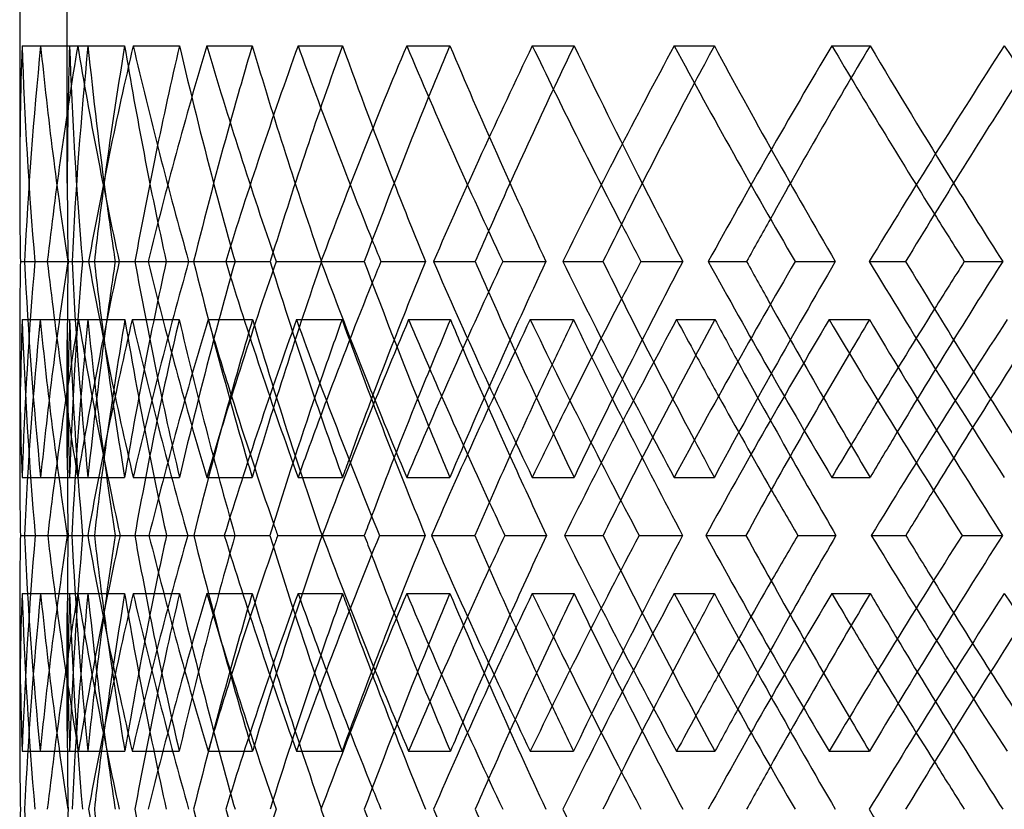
# Model space of a CAD drawing. Header units: millimetres. Extents: x -320 to 320, y -210 to 303.
# Tile 4 of 17: x -219 to -167, y 47 to 88. Entities that reach past the tile are written whole.
import ezdxf

# ---------------------------------------------------------------- set-up
doc = ezdxf.new("R2010")
doc.units = ezdxf.units.MM
doc.layers.add('HIDDEN', color=7, linetype='Continuous')
doc.layers.add('THICK', color=7, linetype='Continuous')

msp = doc.modelspace()

# ---------------------------------------------------------------- linework, layer by layer
at = {"layer": 'HIDDEN'}
for p, q in [((-216.25, 79.726), (-216.25, 100.5)), ((-218.628, 86.952), (-216.129, 86.952)), ((-217.651, 86.952), (-215.164, 86.952)), ((-215.703, 86.952), (-213.238, 86.952)), ((-212.791, 86.952), (-210.359, 86.952)), ((-208.929, 86.952), (-206.541, 86.952)), ((-204.133, 86.952), (-201.8, 86.952)), ((-198.426, 86.952), (-196.158, 86.952)), ((-191.833, 86.952), (-189.64, 86.952)), ((-184.383, 86.952), (-182.275, 86.952)), ((-176.109, 86.952), (-174.096, 86.952)), ((-218.494, 75.617), (-216.003, 75.617)), ((-217.955, 75.617), (-216.211, 75.617)), ((-217.955, 75.617), (-215.453, 75.617)), ((-216.224, 75.617), (-214.83, 75.617)), ((-215.133, 75.617), (-212.698, 75.617)), ((-213.528, 75.617), (-211.059, 75.617)), ((-209.877, 75.617), (-209.615, 75.617)), ((-207.933, 75.617), (-205.597, 75.617)), ((-205.289, 75.617), (-202.898, 75.617)), ((-197.023, 75.617), (-194.827, 75.617)), ((-193.388, 75.617), (-191.117, 75.617)), ((-182.597, 75.617), (-180.581, 75.617)), ((-178.035, 75.617), (-175.925, 75.617)), ((-218.62, 72.569), (-216.127, 72.569)), ((-217.674, 72.569), (-215.17, 72.569)), ((-215.665, 72.569), (-213.228, 72.569)), ((-212.844, 72.569), (-210.373, 72.569)), ((-208.861, 72.569), (-206.523, 72.569)), ((-204.215, 72.569), (-201.822, 72.569)), ((-198.33, 72.569), (-196.133, 72.569)), ((-191.942, 72.569), (-189.67, 72.569)), ((-184.26, 72.569), (-182.243, 72.569)), ((-176.244, 72.569), (-174.132, 72.569)), ((-216.25, 65.307), (-216.25, 71.507)), ((-218.628, 64.281), (-216.129, 64.281)), ((-217.651, 64.281), (-215.164, 64.281)), ((-215.703, 64.281), (-213.238, 64.281)), ((-212.791, 64.281), (-210.359, 64.281)), ((-208.929, 64.281), (-206.541, 64.281)), ((-204.133, 64.281), (-201.8, 64.281)), ((-198.426, 64.281), (-196.158, 64.281)), ((-191.833, 64.281), (-189.64, 64.281)), ((-184.383, 64.281), (-182.275, 64.281)), ((-176.109, 64.281), (-174.096, 64.281)), ((-218.716, 61.233), (-216.211, 61.233)), ((-217.935, 61.233), (-215.448, 61.233)), ((-217.277, 61.233), (-214.828, 61.233)), ((-216.252, 61.233), (-216.006, 61.233)), ((-216.252, 61.233), (-213.736, 61.233)), ((-213.477, 61.233), (-212.71, 61.233)), ((-211.961, 61.233), (-209.612, 61.233)), ((-209.929, 61.233), (-207.446, 61.233)), ((-202.862, 61.233), (-200.655, 61.233)), ((-199.86, 61.233), (-197.455, 61.233)), ((-190.144, 61.233), (-188.117, 61.233)), ((-186.224, 61.233), (-183.94, 61.233)), ((-174.032, 61.233), (-172.222, 61.233)), ((-169.265, 61.233), (-167.143, 61.233)), ((-218.628, 58.186), (-216.129, 58.186)), ((-217.651, 58.186), (-215.164, 58.186)), ((-215.703, 58.186), (-213.238, 58.186)), ((-212.791, 58.186), (-210.359, 58.186)), ((-208.929, 58.186), (-206.541, 58.186)), ((-204.133, 58.186), (-201.8, 58.186)), ((-198.426, 58.186), (-196.158, 58.186)), ((-191.833, 58.186), (-189.64, 58.186)), ((-184.383, 58.186), (-182.275, 58.186)), ((-176.109, 58.186), (-174.096, 58.186)), ((-216.25, 50.96), (-216.25, 57.16)), ((-218.62, 49.898), (-216.127, 49.898)), ((-217.674, 49.898), (-215.17, 49.898)), ((-215.665, 49.898), (-213.228, 49.898)), ((-212.844, 49.898), (-210.373, 49.898)), ((-208.861, 49.898), (-206.523, 49.898)), ((-204.215, 49.898), (-201.822, 49.898)), ((-198.33, 49.898), (-196.133, 49.898)), ((-191.942, 49.898), (-189.67, 49.898)), ((-184.26, 49.898), (-182.243, 49.898)), ((-176.244, 49.898), (-174.132, 49.898))]:
    msp.add_line(p, q, dxfattribs=at)
for centre, major_axis, ratio, start_param, end_param in [((0, 86.952), (-162.236, -162.236), 0.904447, -0.83553, -0.783686), ((0, 86.952), (-162.236, 162.236), 0.904447, 0.83553, 0.887373), ((0, 86.952), (-155.446, -155.446), 0.967125, -0.802109, -0.768688), ((0, 86.952), (-155.446, 155.446), 0.967125, 0.802109, 0.854552), ((0, 86.952), (-160.382, -160.382), 0.904447, -0.83553, -0.783087), ((0, 86.952), (-160.382, 160.382), 0.904447, 0.83553, 0.873383), ((0, 86.952), (-171.675, -171.675), 0.789692, -0.902372, -0.850529), ((0, 86.952), (-165.14, -165.14), 0.845448, -0.868951, -0.834656), ((0, 86.952), (-165.14, 165.14), 0.845448, 0.868951, 0.921395), ((0, 86.952), (-171.675, 171.675), 0.789692, 0.902372, 0.954216), ((0, 86.952), (-169.713, -169.713), 0.789692, -0.902372, -0.849929), ((0, 86.952), (-169.713, 169.713), 0.789692, 0.902372, 0.935794), ((0, 86.952), (-180.347, -180.347), 0.686461, -0.969215, -0.917371), ((0, 86.952), (-174.096, -174.096), 0.736805, -0.935794, -0.917155), ((0, 86.952), (-174.096, 174.096), 0.736805, 0.935794, 0.988237), ((0, 86.952), (-178.285, -178.285), 0.686461, -0.969215, -0.918941), ((0, 86.952), (-180.347, 180.347), 0.686461, 0.969215, 1.015928), ((0, 86.952), (-178.285, 178.285), 0.686461, 0.969215, 1.002636), ((0, 86.952), (-182.275, -182.275), 0.638376, -1.002636, -0.990178), ((0, 86.952), (-188.213, -188.213), 0.592301, -1.036057, -0.984214), ((0, 86.952), (-182.275, 182.275), 0.638376, 1.002636, 1.055079), ((0, 86.952), (-186.062, -186.062), 0.592301, -1.036057, -0.990998), ((0, 86.952), (-188.213, 188.213), 0.592301, 1.036057, 1.078939), ((0, 86.952), (-186.062, 186.062), 0.592301, 1.036057, 1.069478), ((0, 86.952), (-189.64, -189.64), 0.548015, -1.069478, -1.060423), ((0, 86.952), (-195.238, -195.238), 0.505323, -1.1029, -1.051056), ((0, 86.952), (-189.64, 189.64), 0.548015, 1.069478, 1.121922), ((0, 86.952), (-193.007, -193.007), 0.505323, -1.1029, -1.060862), ((0, 86.952), (-195.238, 195.238), 0.505323, 1.1029, 1.143368), ((0, 86.952), (-193.007, 193.007), 0.505323, 1.1029, 1.136321), ((0, 86.952), (-155.446, -155.446), 0.967125, -0.768688, -0.749665), ((0, 64.281), (-162.236, 162.236), 0.904447, 0.783686, 0.83553), ((0, 64.281), (-162.236, -162.236), 0.904447, -0.887373, -0.83553), ((0, 64.281), (-155.446, 155.446), 0.967125, 0.749665, 0.768688), ((0, 64.281), (-155.446, -155.446), 0.967125, -0.854552, -0.802109), ((0, 64.281), (-160.382, 160.382), 0.904447, 0.783087, 0.83553), ((0, 64.281), (-171.675, 171.675), 0.789692, 0.850529, 0.902372), ((0, 64.281), (-165.14, -165.14), 0.845448, -0.921395, -0.868951), ((0, 64.281), (-171.675, -171.675), 0.789692, -0.954216, -0.902372), ((0, 64.281), (-169.713, 169.713), 0.789692, 0.849929, 0.902372), ((0, 64.281), (-180.347, 180.347), 0.686461, 0.917371, 0.969215), ((0, 64.281), (-174.096, -174.096), 0.736805, -0.988237, -0.935794), ((0, 64.281), (-188.213, 188.213), 0.592301, 0.984214, 1.036057), ((0, 64.281), (-182.275, -182.275), 0.638376, -1.055079, -1.002636), ((0, 64.281), (-195.238, 195.238), 0.505323, 1.051056, 1.1029), ((0, 64.281), (-189.64, -189.64), 0.548015, -1.121922, -1.069478), ((0, 64.281), (-178.285, 178.285), 0.686461, 0.918941, 0.949895), ((0, 64.281), (-180.347, -180.347), 0.686461, -1.015928, -0.987666), ((0, 64.281), (-186.062, 186.062), 0.592301, 0.990998, 1.016737), ((0, 64.281), (-188.213, -188.213), 0.592301, -1.078939, -1.054508), ((0, 64.281), (-193.007, 193.007), 0.505323, 1.060862, 1.08358), ((0, 64.281), (-195.238, -195.238), 0.505323, -1.143368, -1.121351), ((0, 86.952), (-162.236, -162.236), 0.904447, -0.76973, -0.735266), ((0, 58.186), (-162.236, 162.236), 0.904447, 0.76973, 0.821597), ((0, 86.952), (-171.675, -171.675), 0.789692, -0.836573, -0.784527), ((0, 86.952), (-160.382, -160.382), 0.904447, -0.768968, -0.735266), ((0, 58.186), (-160.382, 160.382), 0.904447, 0.768968, 0.821436), ((0, 58.186), (-155.446, -155.446), 0.967125, -0.86867, -0.816202), ((0, 58.186), (-171.675, 171.675), 0.789692, 0.836573, 0.88844), ((0, 86.952), (-155.446, 155.446), 0.967125, 0.86867, 0.921323), ((0, 64.281), (-160.382, -160.382), 0.904447, -0.873383, -0.83553), ((0, 86.952), (-169.713, -169.713), 0.789692, -0.835811, -0.783158), ((0, 58.186), (-169.713, 169.713), 0.789692, 0.835811, 0.868951), ((0, 86.952), (-180.347, -180.347), 0.686461, -0.903415, -0.851369), ((0, 58.186), (-165.14, -165.14), 0.845448, -0.935513, -0.910815), ((0, 86.952), (-165.14, 165.14), 0.845448, 0.935513, 0.988165), ((0, 58.186), (-180.347, 180.347), 0.686461, 0.903415, 0.921408), ((0, 58.186), (-174.096, -174.096), 0.736805, -1.002355, -0.98694), ((0, 86.952), (-188.213, -188.213), 0.592301, -0.970257, -0.918212), ((0, 86.952), (-174.096, 174.096), 0.736805, 1.002355, 1.055008), ((0, 58.186), (-188.213, 188.213), 0.592301, 0.970257, 0.982168), ((0, 58.186), (-182.275, -182.275), 0.638376, -1.069198, -1.058253), ((0, 86.952), (-195.238, -195.238), 0.505323, -1.0371, -0.985054), ((0, 86.952), (-182.275, 182.275), 0.638376, 1.069198, 1.12185), ((0, 58.186), (-195.238, 195.238), 0.505323, 1.0371, 1.045657), ((0, 58.186), (-189.64, -189.64), 0.548015, -1.13604, -1.127803), ((0, 86.952), (-189.64, 189.64), 0.548015, 1.13604, 1.188692), ((0, 86.952), (-201.392, -201.392), 0.424037, -1.103942, -1.051897), ((0, 58.186), (-178.285, 178.285), 0.686461, 0.904124, 0.935794), ((0, 64.281), (-155.446, 155.446), 0.967125, 0.768688, 0.802109), ((0, 64.281), (-165.14, 165.14), 0.845448, 0.834656, 0.868951), ((0, 64.281), (-169.713, -169.713), 0.789692, -0.935794, -0.902372), ((0, 64.281), (-178.285, -178.285), 0.686461, -1.002636, -0.973585), ((0, 64.281), (-186.062, -186.062), 0.592301, -1.069478, -1.044536), ((0, 64.281), (-193.007, -193.007), 0.505323, -1.136321, -1.113924), ((0, 58.186), (-186.062, 186.062), 0.592301, 0.976561, 1.002636), ((0, 58.186), (-193.007, 193.007), 0.505323, 1.046578, 1.069478), ((0, 86.952), (-178.285, -178.285), 0.686461, -0.883321, -0.850001), ((0, 64.281), (-174.096, 174.096), 0.736805, 0.917155, 0.935794), ((0, 58.186), (-180.347, 180.347), 0.686461, 0.921853, 0.952435), ((0, 86.952), (-186.062, -186.062), 0.592301, -0.950163, -0.921559), ((0, 58.186), (-188.213, 188.213), 0.592301, 0.988696, 1.014132), ((0, 86.952), (-193.007, -193.007), 0.505323, -1.017006, -0.992285), ((0, 58.186), (-195.238, 195.238), 0.505323, 1.055538, 1.077992), ((0, 86.952), (-199.091, -199.091), 0.424037, -1.083848, -1.061571), ((0, 64.281), (-180.347, -180.347), 0.686461, -0.984054, -0.969215), ((0, 64.281), (-182.275, 182.275), 0.638376, 0.990178, 1.002636), ((0, 64.281), (-188.213, -188.213), 0.592301, -1.046485, -1.036057), ((0, 64.281), (-189.64, 189.64), 0.548015, 1.060423, 1.069478), ((0, 64.281), (-195.238, -195.238), 0.505323, -1.110655, -1.1029), ((0, 86.952), (-160.382, -160.382), 0.904447, -0.735266, -0.716316), ((0, 64.281), (-162.236, -162.236), 0.904447, -0.821597, -0.76973), ((0, 35.514), (-171.675, 171.675), 0.789692, 0.784527, 0.836573), ((0, 35.514), (-160.382, 160.382), 0.904447, 0.716316, 0.735266), ((0, 64.281), (-160.382, -160.382), 0.904447, -0.821436, -0.768968), ((0, 64.281), (-155.446, 155.446), 0.967125, 0.816202, 0.86867), ((0, 64.281), (-171.675, -171.675), 0.789692, -0.88844, -0.836573), ((0, 35.514), (-155.446, -155.446), 0.967125, -0.921323, -0.86867), ((0, 35.514), (-169.713, 169.713), 0.789692, 0.783158, 0.835811), ((0, 35.514), (-180.347, 180.347), 0.686461, 0.851369, 0.903415), ((0, 35.514), (-165.14, -165.14), 0.845448, -0.988165, -0.935513), ((0, 35.514), (-178.285, 178.285), 0.686461, 0.850001, 0.883321), ((0, 35.514), (-188.213, 188.213), 0.592301, 0.918212, 0.970257), ((0, 35.514), (-174.096, -174.096), 0.736805, -1.055008, -1.002355), ((0, 35.514), (-195.238, 195.238), 0.505323, 0.985054, 1.0371), ((0, 35.514), (-182.275, -182.275), 0.638376, -1.12185, -1.069198), ((0, 35.514), (-189.64, -189.64), 0.548015, -1.188692, -1.13604), ((0, 35.514), (-201.392, 201.392), 0.424037, 1.051897, 1.103942), ((0, 64.281), (-180.347, -180.347), 0.686461, -0.952435, -0.921853), ((0, 35.514), (-186.062, 186.062), 0.592301, 0.921559, 0.950163), ((0, 64.281), (-188.213, -188.213), 0.592301, -1.014132, -0.988696), ((0, 35.514), (-193.007, 193.007), 0.505323, 0.992285, 1.017006), ((0, 64.281), (-195.238, -195.238), 0.505323, -1.077992, -1.055538), ((0, 35.514), (-199.091, 199.091), 0.424037, 1.061571, 1.083848), ((0, 58.186), (-162.236, -162.236), 0.904447, -0.83553, -0.783686), ((0, 58.186), (-162.236, 162.236), 0.904447, 0.83553, 0.887373), ((0, 58.186), (-155.446, -155.446), 0.967125, -0.802109, -0.768688), ((0, 58.186), (-155.446, 155.446), 0.967125, 0.802109, 0.854552), ((0, 58.186), (-160.382, -160.382), 0.904447, -0.83553, -0.783087), ((0, 58.186), (-160.382, 160.382), 0.904447, 0.83553, 0.873383), ((0, 58.186), (-171.675, -171.675), 0.789692, -0.902372, -0.850529), ((0, 58.186), (-165.14, -165.14), 0.845448, -0.868951, -0.834656), ((0, 58.186), (-165.14, 165.14), 0.845448, 0.868951, 0.921395), ((0, 58.186), (-171.675, 171.675), 0.789692, 0.902372, 0.954216), ((0, 58.186), (-169.713, -169.713), 0.789692, -0.902372, -0.849929), ((0, 58.186), (-169.713, 169.713), 0.789692, 0.902372, 0.935794), ((0, 58.186), (-180.347, -180.347), 0.686461, -0.969215, -0.917371), ((0, 58.186), (-174.096, -174.096), 0.736805, -0.935794, -0.917155), ((0, 58.186), (-174.096, 174.096), 0.736805, 0.935794, 0.988237), ((0, 58.186), (-180.347, 180.347), 0.686461, 0.969215, 0.984054), ((0, 58.186), (-182.275, -182.275), 0.638376, -1.002636, -0.990178), ((0, 58.186), (-188.213, -188.213), 0.592301, -1.036057, -0.984214), ((0, 58.186), (-182.275, 182.275), 0.638376, 1.002636, 1.055079), ((0, 58.186), (-188.213, 188.213), 0.592301, 1.036057, 1.046485), ((0, 58.186), (-189.64, -189.64), 0.548015, -1.069478, -1.060423), ((0, 58.186), (-195.238, -195.238), 0.505323, -1.1029, -1.051056), ((0, 58.186), (-189.64, 189.64), 0.548015, 1.069478, 1.121922), ((0, 58.186), (-195.238, 195.238), 0.505323, 1.1029, 1.110655), ((0, 35.514), (-162.236, 162.236), 0.904447, 0.735266, 0.76973), ((0, 35.514), (-160.382, 160.382), 0.904447, 0.735266, 0.768968), ((0, 64.281), (-169.713, -169.713), 0.789692, -0.868951, -0.835811), ((0, 64.281), (-178.285, -178.285), 0.686461, -0.935794, -0.904124), ((0, 58.186), (-178.285, 178.285), 0.686461, 0.973585, 1.002636), ((0, 64.281), (-186.062, -186.062), 0.592301, -1.002636, -0.976561), ((0, 64.281), (-193.007, -193.007), 0.505323, -1.069478, -1.046578), ((0, 58.186), (-186.062, 186.062), 0.592301, 1.044536, 1.069478), ((0, 58.186), (-193.007, 193.007), 0.505323, 1.113924, 1.136321), ((0, 64.281), (-165.14, 165.14), 0.845448, 0.910815, 0.935513), ((0, 64.281), (-180.347, -180.347), 0.686461, -0.921408, -0.903415), ((0, 58.186), (-178.285, -178.285), 0.686461, -0.949895, -0.918941), ((0, 58.186), (-180.347, 180.347), 0.686461, 0.987666, 1.015928), ((0, 58.186), (-186.062, -186.062), 0.592301, -1.016737, -0.990998), ((0, 58.186), (-188.213, 188.213), 0.592301, 1.054508, 1.078939), ((0, 58.186), (-193.007, -193.007), 0.505323, -1.08358, -1.060862), ((0, 58.186), (-195.238, 195.238), 0.505323, 1.121351, 1.143368), ((0, 64.281), (-174.096, 174.096), 0.736805, 0.98694, 1.002355), ((0, 64.281), (-188.213, -188.213), 0.592301, -0.982168, -0.970257), ((0, 64.281), (-182.275, 182.275), 0.638376, 1.058253, 1.069198), ((0, 64.281), (-195.238, -195.238), 0.505323, -1.045657, -1.0371), ((0, 64.281), (-189.64, 189.64), 0.548015, 1.127803, 1.13604), ((0, 58.186), (-155.446, -155.446), 0.967125, -0.768688, -0.749665), ((0, 35.514), (-162.236, 162.236), 0.904447, 0.783686, 0.83553), ((0, 35.514), (-155.446, 155.446), 0.967125, 0.749665, 0.768688), ((0, 35.514), (-171.675, 171.675), 0.789692, 0.850529, 0.902372), ((0, 35.514), (-169.713, 169.713), 0.789692, 0.849929, 0.902372), ((0, 35.514), (-180.347, 180.347), 0.686461, 0.917371, 0.969215), ((0, 35.514), (-188.213, 188.213), 0.592301, 0.984214, 1.036057)]:
    msp.add_ellipse(centre, major_axis=major_axis, ratio=ratio, start_param=start_param, end_param=end_param, dxfattribs=at)
at = {"layer": 'THICK'}
for p, q in [((-218.75, 100.5), (-218.75, 79.643)), ((-218.713, 75.617), (-217.955, 75.617)), ((-217.299, 75.617), (-214.83, 75.617)), ((-214.83, 75.617), (-213.733, 75.617)), ((-212.006, 75.617), (-209.615, 75.617)), ((-209.615, 75.617), (-207.442, 75.617)), ((-202.931, 75.617), (-200.66, 75.617)), ((-199.785, 75.617), (-197.449, 75.617)), ((-190.234, 75.617), (-188.124, 75.617)), ((-186.127, 75.617), (-183.932, 75.617)), ((-174.143, 75.617), (-172.231, 75.617)), ((-169.148, 75.617), (-167.133, 75.617)), ((-218.75, 71.59), (-218.75, 65.056)), ((-218.505, 61.233), (-216.252, 61.233)), ((-215.175, 61.233), (-212.71, 61.233)), ((-212.71, 61.233), (-211.045, 61.233)), ((-208.005, 61.233), (-205.617, 61.233)), ((-205.209, 61.233), (-202.876, 61.233)), ((-197.124, 61.233), (-194.856, 61.233)), ((-193.279, 61.233), (-191.086, 61.233)), ((-182.725, 61.233), (-180.617, 61.233)), ((-177.9, 61.233), (-175.887, 61.233)), ((-218.75, 57.41), (-218.75, 50.876))]:
    msp.add_line(p, q, dxfattribs=at)
for centre, major_axis, ratio, start_param, end_param in [((0, 86.952), (-157.243, -157.243), 0.967125, -0.802109, -0.768688), ((0, 86.952), (-157.243, 157.243), 0.967125, 0.802109, 0.853952), ((0, 86.952), (-167.049, -167.049), 0.845448, -0.868951, -0.817108), ((0, 86.952), (-167.049, 167.049), 0.845448, 0.868951, 0.920795), ((0, 86.952), (-176.109, -176.109), 0.736805, -0.935794, -0.88395), ((0, 86.952), (-176.109, 176.109), 0.736805, 0.935794, 0.987637), ((0, 86.952), (-184.383, -184.383), 0.638376, -1.002636, -0.950792), ((0, 86.952), (-184.383, 184.383), 0.638376, 1.002636, 1.054479), ((0, 86.952), (-191.833, -191.833), 0.548015, -1.069478, -1.017635), ((0, 86.952), (-191.833, 191.833), 0.548015, 1.069478, 1.121322), ((0, 86.952), (-198.426, -198.426), 0.464049, -1.136321, -1.084477), ((0, 86.952), (-198.426, 198.426), 0.464049, 1.136321, 1.188164), ((0, 86.952), (-196.158, -196.158), 0.464049, -1.129484, -1.083877), ((0, 86.952), (-189.64, -189.64), 0.548015, -1.060423, -1.017035), ((0, 86.952), (-182.275, -182.275), 0.638376, -0.990178, -0.950193), ((0, 86.952), (-174.096, -174.096), 0.736805, -0.917155, -0.88335), ((0, 86.952), (-157.243, -157.243), 0.967125, -0.768688, -0.750265), ((0, 86.952), (-169.713, 169.713), 0.789692, 0.935794, 0.954816), ((0, 86.952), (-178.285, 178.285), 0.686461, 1.002636, 1.021658), ((0, 86.952), (-186.062, 186.062), 0.592301, 1.069478, 1.088501), ((0, 86.952), (-193.007, 193.007), 0.505323, 1.136321, 1.155343), ((0, 86.952), (-165.14, -165.14), 0.845448, -0.834656, -0.816508), ((0, 86.952), (-160.382, 160.382), 0.904447, 0.873383, 0.887973), ((0, 86.952), (-195.238, 195.238), 0.505323, 1.143368, 1.154743), ((0, 86.952), (-188.213, 188.213), 0.592301, 1.078939, 1.087901), ((0, 86.952), (-193.007, -193.007), 0.505323, -1.060862, -1.050456), ((0, 86.952), (-186.062, -186.062), 0.592301, -0.990998, -0.983614), ((0, 86.952), (-180.347, 180.347), 0.686461, 1.015928, 1.021058), ((0, 86.952), (-178.285, -178.285), 0.686461, -0.918941, -0.916771), ((0, 64.281), (-157.243, 157.243), 0.967125, 0.750265, 0.768688), ((0, 64.281), (-157.243, -157.243), 0.967125, -0.853952, -0.802109), ((0, 64.281), (-167.049, 167.049), 0.845448, 0.817108, 0.868951), ((0, 64.281), (-167.049, -167.049), 0.845448, -0.920795, -0.868951), ((0, 64.281), (-165.14, 165.14), 0.845448, 0.816508, 0.834656), ((0, 64.281), (-160.382, -160.382), 0.904447, -0.887973, -0.873383), ((0, 64.281), (-176.109, 176.109), 0.736805, 0.88395, 0.935794), ((0, 64.281), (-174.096, 174.096), 0.736805, 0.88335, 0.917155), ((0, 64.281), (-176.109, -176.109), 0.736805, -0.987637, -0.935794), ((0, 64.281), (-169.713, -169.713), 0.789692, -0.954816, -0.935794), ((0, 64.281), (-178.285, 178.285), 0.686461, 0.916771, 0.918941), ((0, 64.281), (-184.383, 184.383), 0.638376, 0.950792, 1.002636), ((0, 64.281), (-182.275, 182.275), 0.638376, 0.950193, 0.990178), ((0, 64.281), (-180.347, -180.347), 0.686461, -1.021058, -1.015928), ((0, 64.281), (-178.285, -178.285), 0.686461, -1.021658, -1.002636), ((0, 64.281), (-184.383, -184.383), 0.638376, -1.054479, -1.002636), ((0, 64.281), (-186.062, 186.062), 0.592301, 0.983614, 0.990998), ((0, 64.281), (-191.833, 191.833), 0.548015, 1.017635, 1.069478), ((0, 64.281), (-189.64, 189.64), 0.548015, 1.017035, 1.060423), ((0, 64.281), (-188.213, -188.213), 0.592301, -1.087901, -1.078939), ((0, 64.281), (-186.062, -186.062), 0.592301, -1.088501, -1.069478), ((0, 64.281), (-191.833, -191.833), 0.548015, -1.121322, -1.069478), ((0, 64.281), (-193.007, 193.007), 0.505323, 1.050456, 1.060862), ((0, 64.281), (-198.426, 198.426), 0.464049, 1.084477, 1.136321), ((0, 64.281), (-196.158, 196.158), 0.464049, 1.083877, 1.129484), ((0, 64.281), (-195.238, -195.238), 0.505323, -1.154743, -1.143368), ((0, 64.281), (-193.007, -193.007), 0.505323, -1.155343, -1.136321), ((0, 58.186), (-157.243, -157.243), 0.967125, -0.867909, -0.816041), ((0, 86.952), (-157.243, 157.243), 0.967125, 0.867909, 0.919954), ((0, 58.186), (-167.049, -167.049), 0.845448, -0.934751, -0.882884), ((0, 86.952), (-167.049, 167.049), 0.845448, 0.934751, 0.986796), ((0, 58.186), (-176.109, -176.109), 0.736805, -1.001593, -0.949726), ((0, 86.952), (-178.285, -178.285), 0.686461, -0.902653, -0.883321), ((0, 58.186), (-178.285, 178.285), 0.686461, 0.902653, 0.904124), ((0, 86.952), (-176.109, 176.109), 0.736805, 1.001593, 1.053639), ((0, 86.952), (-186.062, -186.062), 0.592301, -0.969495, -0.950163), ((0, 58.186), (-184.383, -184.383), 0.638376, -1.068436, -1.016568), ((0, 58.186), (-186.062, 186.062), 0.592301, 0.969495, 0.976561), ((0, 86.952), (-184.383, 184.383), 0.638376, 1.068436, 1.120481), ((0, 86.952), (-193.007, -193.007), 0.505323, -1.036338, -1.017006), ((0, 58.186), (-191.833, -191.833), 0.548015, -1.135278, -1.083411), ((0, 58.186), (-193.007, 193.007), 0.505323, 1.036338, 1.046578), ((0, 86.952), (-191.833, 191.833), 0.548015, 1.135278, 1.187324), ((0, 86.952), (-199.091, -199.091), 0.424037, -1.10318, -1.083848), ((0, 64.281), (-157.243, 157.243), 0.967125, 0.768688, 0.802109), ((0, 58.186), (-195.238, 195.238), 0.505323, 1.045657, 1.055538), ((0, 58.186), (-189.64, -189.64), 0.548015, -1.127803, -1.083572), ((0, 58.186), (-188.213, 188.213), 0.592301, 0.982168, 0.988696), ((0, 58.186), (-182.275, -182.275), 0.638376, -1.058253, -1.01673), ((0, 58.186), (-174.096, -174.096), 0.736805, -0.98694, -0.949887), ((0, 58.186), (-180.347, 180.347), 0.686461, 0.921408, 0.921853), ((0, 64.281), (-178.285, 178.285), 0.686461, 0.949895, 0.969215), ((0, 64.281), (-180.347, -180.347), 0.686461, -0.987666, -0.984054), ((0, 64.281), (-186.062, 186.062), 0.592301, 1.016737, 1.036057), ((0, 64.281), (-188.213, -188.213), 0.592301, -1.054508, -1.046485), ((0, 64.281), (-193.007, 193.007), 0.505323, 1.08358, 1.1029), ((0, 64.281), (-195.238, -195.238), 0.505323, -1.121351, -1.110655), ((0, 58.186), (-165.14, -165.14), 0.845448, -0.910815, -0.883045), ((0, 64.281), (-193.007, -193.007), 0.505323, -1.113924, -1.1029), ((0, 64.281), (-186.062, -186.062), 0.592301, -1.044536, -1.036057), ((0, 58.186), (-169.713, 169.713), 0.789692, 0.868951, 0.888279), ((0, 58.186), (-178.285, 178.285), 0.686461, 0.935794, 0.955121), ((0, 64.281), (-178.285, -178.285), 0.686461, -0.973585, -0.969215), ((0, 58.186), (-186.062, 186.062), 0.592301, 1.002636, 1.021964), ((0, 58.186), (-193.007, 193.007), 0.505323, 1.069478, 1.088806), ((0, 86.952), (-162.236, -162.236), 0.904447, -0.735266, -0.717685), ((0, 58.186), (-195.238, 195.238), 0.505323, 1.077992, 1.088967), ((0, 86.952), (-199.091, -199.091), 0.424037, -1.061571, -1.050528), ((0, 86.952), (-193.007, -193.007), 0.505323, -0.992285, -0.983685), ((0, 58.186), (-188.213, 188.213), 0.592301, 1.014132, 1.022125), ((0, 86.952), (-186.062, -186.062), 0.592301, -0.921559, -0.916843), ((0, 58.186), (-180.347, 180.347), 0.686461, 0.952435, 0.955282), ((0, 35.514), (-162.236, 162.236), 0.904447, 0.717685, 0.735266), ((0, 64.281), (-157.243, 157.243), 0.967125, 0.816041, 0.867909), ((0, 35.514), (-157.243, -157.243), 0.967125, -0.919954, -0.867909), ((0, 64.281), (-167.049, 167.049), 0.845448, 0.882884, 0.934751), ((0, 35.514), (-167.049, -167.049), 0.845448, -0.986796, -0.934751), ((0, 64.281), (-165.14, 165.14), 0.845448, 0.883045, 0.910815), ((0, 64.281), (-169.713, -169.713), 0.789692, -0.888279, -0.868951), ((0, 64.281), (-176.109, 176.109), 0.736805, 0.949726, 1.001593), ((0, 64.281), (-174.096, 174.096), 0.736805, 0.949887, 0.98694), ((0, 64.281), (-180.347, -180.347), 0.686461, -0.955282, -0.952435), ((0, 64.281), (-178.285, -178.285), 0.686461, -0.955121, -0.935794), ((0, 35.514), (-176.109, -176.109), 0.736805, -1.053639, -1.001593), ((0, 35.514), (-186.062, 186.062), 0.592301, 0.916843, 0.921559), ((0, 64.281), (-184.383, 184.383), 0.638376, 1.016568, 1.068436), ((0, 64.281), (-182.275, 182.275), 0.638376, 1.01673, 1.058253), ((0, 64.281), (-188.213, -188.213), 0.592301, -1.022125, -1.014132), ((0, 64.281), (-186.062, -186.062), 0.592301, -1.021964, -1.002636), ((0, 35.514), (-184.383, -184.383), 0.638376, -1.120481, -1.068436), ((0, 35.514), (-193.007, 193.007), 0.505323, 0.983685, 0.992285), ((0, 64.281), (-191.833, 191.833), 0.548015, 1.083411, 1.135278), ((0, 64.281), (-189.64, 189.64), 0.548015, 1.083572, 1.127803), ((0, 64.281), (-195.238, -195.238), 0.505323, -1.088967, -1.077992), ((0, 64.281), (-193.007, -193.007), 0.505323, -1.088806, -1.069478), ((0, 35.514), (-191.833, -191.833), 0.548015, -1.187324, -1.135278), ((0, 35.514), (-199.091, 199.091), 0.424037, 1.050528, 1.061571), ((0, 58.186), (-157.243, -157.243), 0.967125, -0.802109, -0.768688), ((0, 58.186), (-157.243, 157.243), 0.967125, 0.802109, 0.853952), ((0, 58.186), (-167.049, -167.049), 0.845448, -0.868951, -0.817108), ((0, 58.186), (-167.049, 167.049), 0.845448, 0.868951, 0.920795), ((0, 58.186), (-176.109, -176.109), 0.736805, -0.935794, -0.88395), ((0, 58.186), (-176.109, 176.109), 0.736805, 0.935794, 0.987637), ((0, 58.186), (-178.285, -178.285), 0.686461, -0.969215, -0.949895), ((0, 58.186), (-184.383, -184.383), 0.638376, -1.002636, -0.950792), ((0, 58.186), (-178.285, 178.285), 0.686461, 0.969215, 0.973585), ((0, 58.186), (-184.383, 184.383), 0.638376, 1.002636, 1.054479), ((0, 58.186), (-186.062, -186.062), 0.592301, -1.036057, -1.016737), ((0, 58.186), (-191.833, -191.833), 0.548015, -1.069478, -1.017635), ((0, 58.186), (-186.062, 186.062), 0.592301, 1.036057, 1.044536), ((0, 58.186), (-191.833, 191.833), 0.548015, 1.069478, 1.121322), ((0, 58.186), (-193.007, -193.007), 0.505323, -1.1029, -1.08358), ((0, 58.186), (-198.426, -198.426), 0.464049, -1.136321, -1.084477), ((0, 58.186), (-193.007, 193.007), 0.505323, 1.1029, 1.113924), ((0, 58.186), (-198.426, 198.426), 0.464049, 1.136321, 1.188164), ((0, 58.186), (-195.238, 195.238), 0.505323, 1.110655, 1.121351), ((0, 58.186), (-196.158, -196.158), 0.464049, -1.129484, -1.083877), ((0, 58.186), (-188.213, 188.213), 0.592301, 1.046485, 1.054508), ((0, 58.186), (-189.64, -189.64), 0.548015, -1.060423, -1.017035), ((0, 58.186), (-182.275, -182.275), 0.638376, -0.990178, -0.950193), ((0, 58.186), (-180.347, 180.347), 0.686461, 0.984054, 0.987666), ((0, 58.186), (-174.096, -174.096), 0.736805, -0.917155, -0.88335), ((0, 35.514), (-178.285, 178.285), 0.686461, 0.883321, 0.902653), ((0, 64.281), (-180.347, -180.347), 0.686461, -0.921853, -0.921408), ((0, 35.514), (-186.062, 186.062), 0.592301, 0.950163, 0.969495), ((0, 64.281), (-188.213, -188.213), 0.592301, -0.988696, -0.982168), ((0, 35.514), (-193.007, 193.007), 0.505323, 1.017006, 1.036338), ((0, 64.281), (-195.238, -195.238), 0.505323, -1.055538, -1.045657), ((0, 35.514), (-199.091, 199.091), 0.424037, 1.083848, 1.10318), ((0, 64.281), (-193.007, -193.007), 0.505323, -1.046578, -1.036338), ((0, 64.281), (-186.062, -186.062), 0.592301, -0.976561, -0.969495), ((0, 58.186), (-157.243, -157.243), 0.967125, -0.768688, -0.750265), ((0, 58.186), (-165.14, -165.14), 0.845448, -0.834656, -0.816508), ((0, 58.186), (-169.713, 169.713), 0.789692, 0.935794, 0.954816), ((0, 58.186), (-178.285, 178.285), 0.686461, 1.002636, 1.021658), ((0, 58.186), (-186.062, 186.062), 0.592301, 1.069478, 1.088501), ((0, 58.186), (-193.007, 193.007), 0.505323, 1.136321, 1.155343), ((0, 64.281), (-178.285, -178.285), 0.686461, -0.904124, -0.902653), ((0, 58.186), (-160.382, 160.382), 0.904447, 0.873383, 0.887973), ((0, 58.186), (-195.238, 195.238), 0.505323, 1.143368, 1.154743), ((0, 58.186), (-188.213, 188.213), 0.592301, 1.078939, 1.087901), ((0, 58.186), (-193.007, -193.007), 0.505323, -1.060862, -1.050456), ((0, 58.186), (-186.062, -186.062), 0.592301, -0.990998, -0.983614), ((0, 58.186), (-180.347, 180.347), 0.686461, 1.015928, 1.021058), ((0, 58.186), (-178.285, -178.285), 0.686461, -0.918941, -0.916771), ((0, 35.514), (-157.243, 157.243), 0.967125, 0.750265, 0.768688), ((0, 35.514), (-165.14, 165.14), 0.845448, 0.816508, 0.834656), ((0, 35.514), (-174.096, 174.096), 0.736805, 0.88335, 0.917155), ((0, 35.514), (-176.109, -176.109), 0.736805, -0.987637, -0.935794), ((0, 35.514), (-184.383, 184.383), 0.638376, 0.950792, 1.002636), ((0, 35.514), (-182.275, 182.275), 0.638376, 0.950193, 0.990178), ((0, 35.514), (-186.062, 186.062), 0.592301, 0.983614, 0.990998), ((0, 35.514), (-191.833, 191.833), 0.548015, 1.017635, 1.069478), ((0, 35.514), (-198.426, 198.426), 0.464049, 1.084477, 1.136321)]:
    msp.add_ellipse(centre, major_axis=major_axis, ratio=ratio, start_param=start_param, end_param=end_param, dxfattribs=at)

doc.saveas('drawing.dxf')
